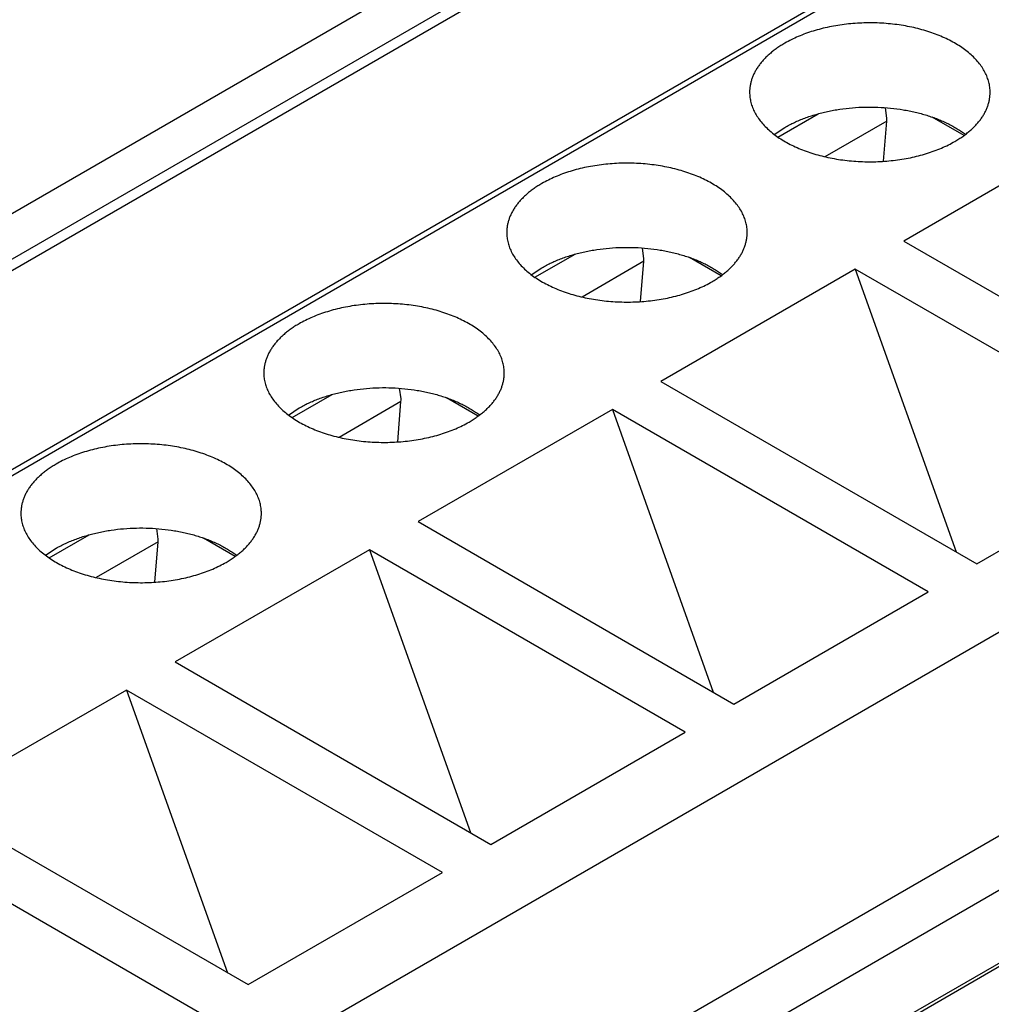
# Model space of a CAD drawing. Header units: inches. Extents: x 0 to 34, y 0 to 22.
# Tile 54 of 80: x 29.994 to 30.272, y 18.43 to 18.712. Entities that reach past the tile are written whole.
import ezdxf

# ---------------------------------------------------------------- set-up
doc = ezdxf.new("R2010")
doc.units = ezdxf.units.IN
doc.header["$LTSCALE"] = 1.87
doc.header["$MEASUREMENT"] = 0
doc.layers.get('0').update_dxf_attribs({"linetype": 'CONTINUOUS'})

msp = doc.modelspace()

# ---------------------------------------------------------------- linework, layer by layer
at = {"color": 7, "linetype": 'CONTINUOUS'}
for p, q in [((28.9874855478, 18.0763369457), (31.1101880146, 19.3019700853)), ((28.9958826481, 18.068085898), (31.1185949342, 19.2937133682)), ((31.1235164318, 19.2932257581), (29.0008041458, 18.067598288)), ((31.1774293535, 19.2673490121), (29.0547170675, 18.041721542)), ((31.1798901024, 19.2671052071), (29.0571778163, 18.041477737)), ((31.3601466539, 19.1630273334), (29.2374343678, 17.9373998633)), ((29.2521988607, 17.8877202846), (31.3749111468, 19.1133477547)), ((29.2592229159, 17.854263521), (31.3996128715, 19.090097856)), ((31.3559708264, 19.0866843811), (29.2403577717, 17.8651559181)), ((31.3740660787, 19.0762364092), (29.2584531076, 17.8547079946)), ((30.2424168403, 18.6833905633), (30.2420090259, 18.6864726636)), ((30.2111862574, 18.6780543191), (30.2226868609, 18.6846946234)), ((30.2423877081, 18.68263695), (30.2246759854, 18.6724104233)), ((30.2414735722, 18.6711001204), (30.2423877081, 18.68263695)), ((30.2645286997, 18.6784972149), (30.2554340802, 18.6837483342)), ((30.2101440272, 18.6788058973), (30.2131860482, 18.6808155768)), ((30.3029663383, 18.6804114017), (30.247288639, 18.648263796)), ((30.1728197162, 18.6432060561), (30.1724119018, 18.6462881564)), ((30.247288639, 18.648263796), (30.3377649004, 18.5960239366)), ((30.1415891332, 18.6378698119), (30.1530897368, 18.6445101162)), ((30.1949315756, 18.6383127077), (30.1858369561, 18.643563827)), ((30.140546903, 18.6386213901), (30.143588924, 18.6406310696)), ((30.172790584, 18.6424524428), (30.1550788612, 18.632225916)), ((30.171876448, 18.6309156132), (30.172790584, 18.6424524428)), ((30.2333692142, 18.6402268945), (30.1776915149, 18.6080792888)), ((30.3238454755, 18.5879870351), (30.2333692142, 18.6402268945)), ((30.2333692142, 18.6402268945), (30.2622915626, 18.5592322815)), ((30.103222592, 18.6030215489), (30.1028147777, 18.6061036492)), ((30.1776915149, 18.6080792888), (30.2681677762, 18.5558394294)), ((30.0719920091, 18.5976853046), (30.0834926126, 18.604325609)), ((30.1253344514, 18.5981282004), (30.116239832, 18.6033793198)), ((30.0709497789, 18.5984368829), (30.0739917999, 18.6004465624)), ((30.1031934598, 18.6022679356), (30.0854817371, 18.5920414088)), ((30.1022793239, 18.590731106), (30.1031934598, 18.6022679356)), ((30.16377209, 18.6000423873), (30.1080943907, 18.5678947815)), ((30.2542483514, 18.5478025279), (30.16377209, 18.6000423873)), ((30.16377209, 18.6000423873), (30.1926944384, 18.5190477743)), ((30.2681677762, 18.5558394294), (30.3238454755, 18.5879870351)), ((30.1080943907, 18.5678947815), (30.1985706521, 18.5156549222)), ((30.002394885, 18.5575007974), (30.0138954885, 18.5641411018)), ((30.0336254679, 18.5628370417), (30.0332176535, 18.565919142)), ((30.0335963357, 18.5620834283), (30.015884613, 18.5518569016)), ((30.0326821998, 18.5505465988), (30.0335963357, 18.5620834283)), ((30.0557373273, 18.5579436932), (30.0466427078, 18.5631948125)), ((30.0013526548, 18.5582523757), (30.0043946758, 18.5602620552)), ((30.0941749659, 18.5598578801), (30.0384972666, 18.5277102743)), ((30.1846512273, 18.5076180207), (30.0941749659, 18.5598578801)), ((30.0941749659, 18.5598578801), (30.1230973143, 18.4788632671)), ((30.1985706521, 18.5156549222), (30.2542483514, 18.5478025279)), ((30.0384972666, 18.5277102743), (30.128973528, 18.4754704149)), ((30.0245778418, 18.5196733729), (29.9689001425, 18.4875257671)), ((30.1150541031, 18.4674335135), (30.0245778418, 18.5196733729)), ((30.0245778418, 18.5196733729), (30.0535001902, 18.4386787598)), ((30.128973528, 18.4754704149), (30.1846512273, 18.5076180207)), ((29.9689001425, 18.4875257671), (30.0593764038, 18.4352859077)), ((30.045456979, 18.4272490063), (29.9549807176, 18.4794888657)), ((30.0593764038, 18.4352859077), (30.1150541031, 18.4674335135))]:
    msp.add_line(p, q, dxfattribs=at)
for centre, start, end in [((30.2329801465, 18.6833779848), 355.496103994, 0.0763714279), ((30.1633830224, 18.6431934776), 355.496103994, 0.0763714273), ((30.0937858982, 18.6030089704), 355.4961039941, 0.0763714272), ((30.0241887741, 18.5628244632), 355.4961039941, 0.0763714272)]:
    msp.add_arc(centre, 0.0094367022, start, end, dxfattribs=at)
for points, knots in [([(30.2719938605, 18.6908593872), (30.2719938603, 18.6911035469), (30.2719782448, 18.6915926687), (30.2719080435, 18.6923248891), (30.2717911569, 18.693055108), (30.271627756, 18.6937822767), (30.271418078, 18.6945054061), (30.2711624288, 18.6952234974), (30.2708611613, 18.6959355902), (30.2703951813, 18.6968840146), (30.2696966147, 18.6980512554), (30.2686919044, 18.6993988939), (30.2675189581, 18.7006992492), (30.2661843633, 18.7019454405), (30.2646953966, 18.7031310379), (30.2630601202, 18.704249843), (30.2612873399, 18.7052959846), (30.2593865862, 18.7062639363), (30.2573680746, 18.7071485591), (30.2552426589, 18.7079451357), (30.253021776, 18.7086494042), (30.250717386, 18.7092575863), (30.2483419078, 18.7097664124), (30.2459081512, 18.7101731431), (30.2434292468, 18.710475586), (30.2409185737, 18.7106721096), (30.2383896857, 18.7107616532), (30.235856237, 18.7107437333), (30.233331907, 18.7106184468), (30.2308303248, 18.7103864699), (30.2283649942, 18.7100490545), (30.2259492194, 18.7096080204), (30.2235960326, 18.7090657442), (30.2213181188, 18.7084251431), (30.2191277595, 18.7076896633), (30.217036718, 18.7068632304), (30.2150563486, 18.7059503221), (30.2137946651, 18.7052753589), (30.2131860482, 18.7049239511)], [0, 0, 0, 0, 0.01065309, 0.021334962, 0.032074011, 0.0428978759, 0.0538330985, 0.0649048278, 0.0761365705, 0.0875499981, 0.1109905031, 0.1353678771, 0.1607809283, 0.1872958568, 0.2149485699, 0.2437475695, 0.2736769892, 0.3046995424, 0.3367592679, 0.3697840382, 0.4036878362, 0.4383728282, 0.4737312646, 0.509647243, 0.5459983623, 0.582657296, 0.6194933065, 0.65637372, 0.69316538, 0.7297360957, 0.7659561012, 0.8016995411, 0.8368460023, 0.8712821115, 0.9049032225, 0.9376152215, 0.9693364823, 1, 1, 1, 1]), ([(30.2131860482, 18.7049239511), (30.2127924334, 18.7046966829), (30.2120244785, 18.7042315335), (30.2109193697, 18.7034927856), (30.2098782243, 18.7027235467), (30.2089035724, 18.7019256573), (30.2079977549, 18.7011010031), (30.2071629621, 18.7002515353), (30.2064012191, 18.6993792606), (30.2057143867, 18.6984862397), (30.2051041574, 18.697574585), (30.2045720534, 18.69664646), (30.2041194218, 18.6957040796), (30.203747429, 18.6947497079), (30.2034570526, 18.6937856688), (30.2032490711, 18.692814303), (30.2031240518, 18.6918381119), (30.2030962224, 18.6911849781), (30.2030962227, 18.6908593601)], [0, 0, 0, 0, 0.0752334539, 0.1485598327, 0.2199569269, 0.2894200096, 0.3569633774, 0.4226218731, 0.4864523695, 0.5485351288, 0.6089749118, 0.667901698, 0.7254708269, 0.7818623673, 0.8372795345, 0.8919460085, 0.9461021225, 1, 1, 1, 1]), ([(30.2030962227, 18.6908593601), (30.203096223, 18.6906152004), (30.2031118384, 18.6901260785), (30.2031820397, 18.6893938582), (30.2032989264, 18.6886636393), (30.2034623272, 18.6879364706), (30.2036720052, 18.6872133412), (30.2039276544, 18.6864952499), (30.204228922, 18.6857831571), (30.204694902, 18.6848347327), (30.2053934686, 18.6836674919), (30.2063981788, 18.6823198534), (30.2075711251, 18.6810194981), (30.20890572, 18.6797733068), (30.2103946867, 18.6785877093), (30.212029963, 18.6774689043), (30.2138027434, 18.6764227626), (30.2157034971, 18.6754548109), (30.2177220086, 18.6745701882), (30.2198474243, 18.6737736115), (30.2220683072, 18.673069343), (30.2243726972, 18.672461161), (30.2267481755, 18.6719523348), (30.229181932, 18.6715456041), (30.2316608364, 18.6712431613), (30.2341715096, 18.6710466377), (30.2367003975, 18.6709570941), (30.2392338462, 18.670975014), (30.2417581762, 18.6711003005), (30.2442597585, 18.6713322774), (30.2467250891, 18.6716696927), (30.2491408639, 18.6721107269), (30.2514940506, 18.672653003), (30.2537719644, 18.6732936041), (30.2559623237, 18.674029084), (30.2580533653, 18.6748555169), (30.2600337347, 18.6757684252), (30.2612954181, 18.6764433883), (30.2619040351, 18.6767947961)], [0, 0, 0, 0, 0.01065309, 0.021334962, 0.032074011, 0.0428978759, 0.0538330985, 0.0649048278, 0.0761365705, 0.0875499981, 0.1109905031, 0.1353678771, 0.1607809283, 0.1872958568, 0.2149485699, 0.2437475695, 0.2736769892, 0.3046995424, 0.3367592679, 0.3697840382, 0.4036878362, 0.4383728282, 0.4737312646, 0.509647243, 0.5459983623, 0.582657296, 0.6194933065, 0.65637372, 0.69316538, 0.7297360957, 0.7659561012, 0.8016995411, 0.8368460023, 0.8712821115, 0.9049032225, 0.9376152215, 0.9693364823, 1, 1, 1, 1]), ([(30.2619040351, 18.6767947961), (30.2622976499, 18.6770220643), (30.2630656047, 18.6774872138), (30.2641707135, 18.6782259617), (30.265211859, 18.6789952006), (30.2661865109, 18.67979309), (30.2670923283, 18.6806177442), (30.2679271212, 18.6814672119), (30.2686888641, 18.6823394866), (30.2693756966, 18.6832325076), (30.2699859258, 18.6841441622), (30.2705180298, 18.6850722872), (30.2709706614, 18.6860146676), (30.2713426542, 18.6869690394), (30.2716330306, 18.6879330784), (30.2718410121, 18.6889044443), (30.2719660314, 18.6898806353), (30.2719938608, 18.6905337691), (30.2719938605, 18.6908593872)], [0, 0, 0, 0, 0.0752334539, 0.1485598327, 0.2199569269, 0.2894200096, 0.3569633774, 0.4226218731, 0.4864523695, 0.5485351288, 0.6089749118, 0.667901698, 0.7254708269, 0.7818623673, 0.8372795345, 0.8919460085, 0.9461021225, 1, 1, 1, 1]), ([(30.2131860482, 18.6808155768), (30.2136243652, 18.6810686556), (30.2145242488, 18.6815605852), (30.215921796, 18.6822469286), (30.2173805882, 18.6828893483), (30.2188964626, 18.6834860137), (30.2204651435, 18.6840352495), (30.2220821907, 18.6845355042), (30.223743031, 18.6849853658), (30.2254429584, 18.6853835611), (30.227177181, 18.6857289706), (30.2295382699, 18.686119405), (30.2325430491, 18.6864684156), (30.2361898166, 18.6866634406), (30.2398519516, 18.6866342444), (30.2434880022, 18.6863811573), (30.246476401, 18.6859841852), (30.2488190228, 18.6855559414), (30.2505360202, 18.685182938), (30.2522162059, 18.6847577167), (30.2538548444, 18.6842814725), (30.2554472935, 18.6837555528), (30.2569890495, 18.6831814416), (30.2584757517, 18.6825607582), (30.2599031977, 18.68189525), (30.2612673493, 18.6811867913), (30.2625643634, 18.6804373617), (30.2637905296, 18.679649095), (30.2645697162, 18.6790910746), (30.2649459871, 18.6788059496)], [0, 0, 0, 0, 0.0279721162, 0.0566565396, 0.0860242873, 0.1160408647, 0.1466668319, 0.17785834, 0.2095676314, 0.241743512, 0.2743317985, 0.3072757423, 0.3739848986, 0.4413894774, 0.5089831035, 0.5762550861, 0.6427020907, 0.6754682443, 0.7078489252, 0.7397886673, 0.7712347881, 0.8021378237, 0.8324519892, 0.862135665, 0.8911519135, 0.9194690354, 0.9470611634, 0.9739089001, 1, 1, 1, 1]), ([(30.2023967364, 18.6506748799), (30.2023967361, 18.6509190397), (30.2023811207, 18.6514081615), (30.2023109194, 18.6521403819), (30.2021940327, 18.6528706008), (30.2020306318, 18.6535977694), (30.2018209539, 18.6543208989), (30.2015653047, 18.6550389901), (30.2012640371, 18.6557510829), (30.2007980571, 18.6566995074), (30.2000994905, 18.6578667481), (30.1990947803, 18.6592143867), (30.197921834, 18.6605147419), (30.1965872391, 18.6617609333), (30.1950982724, 18.6629465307), (30.1934629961, 18.6640653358), (30.1916902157, 18.6651114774), (30.189789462, 18.6660794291), (30.1877709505, 18.6669640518), (30.1856455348, 18.6677606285), (30.1834246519, 18.668464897), (30.1811202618, 18.6690730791), (30.1787447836, 18.6695819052), (30.1763110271, 18.6699886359), (30.1738321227, 18.6702910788), (30.1713214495, 18.6704876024), (30.1687925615, 18.6705771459), (30.1662591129, 18.6705592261), (30.1637347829, 18.6704339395), (30.1612332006, 18.6702019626), (30.15876787, 18.6698645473), (30.1563520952, 18.6694235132), (30.1539989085, 18.668881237), (30.1517209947, 18.6682406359), (30.1495306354, 18.6675051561), (30.1474395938, 18.6666787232), (30.1454592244, 18.6657658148), (30.144197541, 18.6650908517), (30.143588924, 18.6647394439)], [0, 0, 0, 0, 0.01065309, 0.021334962, 0.032074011, 0.0428978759, 0.0538330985, 0.0649048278, 0.0761365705, 0.0875499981, 0.1109905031, 0.1353678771, 0.1607809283, 0.1872958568, 0.2149485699, 0.2437475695, 0.2736769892, 0.3046995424, 0.3367592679, 0.3697840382, 0.4036878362, 0.4383728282, 0.4737312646, 0.509647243, 0.5459983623, 0.582657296, 0.6194933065, 0.65637372, 0.69316538, 0.7297360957, 0.7659561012, 0.8016995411, 0.8368460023, 0.8712821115, 0.9049032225, 0.9376152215, 0.9693364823, 1, 1, 1, 1]), ([(30.143588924, 18.6647394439), (30.1431953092, 18.6645121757), (30.1424273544, 18.6640470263), (30.1413222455, 18.6633082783), (30.1402811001, 18.6625390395), (30.1393064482, 18.66174115), (30.1384006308, 18.6609164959), (30.1375658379, 18.6600670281), (30.136804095, 18.6591947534), (30.1361172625, 18.6583017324), (30.1355070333, 18.6573900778), (30.1349749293, 18.6564619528), (30.1345222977, 18.6555195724), (30.1341503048, 18.6545652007), (30.1338599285, 18.6536011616), (30.1336519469, 18.6526297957), (30.1335269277, 18.6516536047), (30.1334990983, 18.6510004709), (30.1334990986, 18.6506748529)], [0, 0, 0, 0, 0.0752334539, 0.1485598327, 0.2199569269, 0.2894200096, 0.3569633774, 0.4226218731, 0.4864523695, 0.5485351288, 0.6089749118, 0.667901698, 0.7254708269, 0.7818623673, 0.8372795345, 0.8919460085, 0.9461021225, 1, 1, 1, 1]), ([(30.1334990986, 18.6506748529), (30.1334990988, 18.6504306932), (30.1335147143, 18.6499415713), (30.1335849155, 18.6492093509), (30.1337018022, 18.6484791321), (30.1338652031, 18.6477519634), (30.134074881, 18.6470288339), (30.1343305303, 18.6463107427), (30.1346317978, 18.6455986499), (30.1350977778, 18.6446502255), (30.1357963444, 18.6434829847), (30.1368010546, 18.6421353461), (30.1379740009, 18.6408349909), (30.1393085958, 18.6395887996), (30.1407975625, 18.6384032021), (30.1424328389, 18.637284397), (30.1442056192, 18.6362382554), (30.1461063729, 18.6352703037), (30.1481248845, 18.634385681), (30.1502503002, 18.6335891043), (30.1524711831, 18.6328848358), (30.1547755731, 18.6322766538), (30.1571510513, 18.6317678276), (30.1595848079, 18.6313610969), (30.1620637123, 18.631058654), (30.1645743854, 18.6308621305), (30.1671032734, 18.6307725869), (30.1696367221, 18.6307905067), (30.172161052, 18.6309157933), (30.1746626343, 18.6311477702), (30.1771279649, 18.6314851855), (30.1795437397, 18.6319262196), (30.1818969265, 18.6324684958), (30.1841748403, 18.6331090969), (30.1863651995, 18.6338445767), (30.1884562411, 18.6346710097), (30.1904366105, 18.635583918), (30.191698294, 18.6362588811), (30.1923069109, 18.6366102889)], [0, 0, 0, 0, 0.01065309, 0.021334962, 0.032074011, 0.0428978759, 0.0538330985, 0.0649048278, 0.0761365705, 0.0875499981, 0.1109905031, 0.1353678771, 0.1607809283, 0.1872958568, 0.2149485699, 0.2437475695, 0.2736769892, 0.3046995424, 0.3367592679, 0.3697840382, 0.4036878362, 0.4383728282, 0.4737312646, 0.509647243, 0.5459983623, 0.582657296, 0.6194933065, 0.65637372, 0.69316538, 0.7297360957, 0.7659561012, 0.8016995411, 0.8368460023, 0.8712821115, 0.9049032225, 0.9376152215, 0.9693364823, 1, 1, 1, 1]), ([(30.1923069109, 18.6366102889), (30.1927005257, 18.6368375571), (30.1934684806, 18.6373027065), (30.1945735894, 18.6380414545), (30.1956147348, 18.6388106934), (30.1965893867, 18.6396085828), (30.1974952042, 18.6404332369), (30.198329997, 18.6412827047), (30.19909174, 18.6421549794), (30.1997785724, 18.6430480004), (30.2003888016, 18.643959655), (30.2009209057, 18.64488778), (30.2013735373, 18.6458301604), (30.2017455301, 18.6467845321), (30.2020359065, 18.6477485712), (30.202243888, 18.6487199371), (30.2023689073, 18.6496961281), (30.2023967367, 18.6503492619), (30.2023967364, 18.6506748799)], [0, 0, 0, 0, 0.0752334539, 0.1485598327, 0.2199569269, 0.2894200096, 0.3569633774, 0.4226218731, 0.4864523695, 0.5485351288, 0.6089749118, 0.667901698, 0.7254708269, 0.7818623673, 0.8372795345, 0.8919460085, 0.9461021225, 1, 1, 1, 1]), ([(30.143588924, 18.6406310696), (30.1440272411, 18.6408841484), (30.1449271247, 18.6413760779), (30.1463246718, 18.6420624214), (30.1477834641, 18.6427048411), (30.1492993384, 18.6433015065), (30.1508680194, 18.6438507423), (30.1524850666, 18.644350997), (30.1541459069, 18.6448008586), (30.1558458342, 18.6451990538), (30.1575800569, 18.6455444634), (30.1599411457, 18.6459348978), (30.1629459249, 18.6462839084), (30.1665926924, 18.6464789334), (30.1702548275, 18.6464497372), (30.1738908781, 18.6461966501), (30.1768792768, 18.6457996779), (30.1792218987, 18.6453714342), (30.180938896, 18.6449984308), (30.1826190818, 18.6445732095), (30.1842577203, 18.6440969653), (30.1858501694, 18.6435710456), (30.1873919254, 18.6429969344), (30.1888786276, 18.642376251), (30.1903060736, 18.6417107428), (30.1916702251, 18.6410022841), (30.1929672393, 18.6402528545), (30.1941934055, 18.6394645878), (30.1949725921, 18.6389065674), (30.195348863, 18.6386214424)], [0, 0, 0, 0, 0.0279721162, 0.0566565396, 0.0860242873, 0.1160408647, 0.1466668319, 0.17785834, 0.2095676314, 0.241743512, 0.2743317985, 0.3072757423, 0.3739848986, 0.4413894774, 0.5089831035, 0.5762550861, 0.6427020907, 0.6754682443, 0.7078489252, 0.7397886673, 0.7712347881, 0.8021378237, 0.8324519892, 0.862135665, 0.8911519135, 0.9194690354, 0.9470611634, 0.9739089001, 1, 1, 1, 1]), ([(30.1327996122, 18.6104903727), (30.132799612, 18.6107345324), (30.1327839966, 18.6112236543), (30.1327137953, 18.6119558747), (30.1325969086, 18.6126860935), (30.1324335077, 18.6134132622), (30.1322238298, 18.6141363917), (30.1319681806, 18.6148544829), (30.131666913, 18.6155665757), (30.131200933, 18.6165150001), (30.1305023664, 18.6176822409), (30.1294976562, 18.6190298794), (30.1283247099, 18.6203302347), (30.126990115, 18.621576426), (30.1255011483, 18.6227620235), (30.123865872, 18.6238808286), (30.1220930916, 18.6249269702), (30.1201923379, 18.6258949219), (30.1181738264, 18.6267795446), (30.1160484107, 18.6275761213), (30.1138275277, 18.6282803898), (30.1115231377, 18.6288885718), (30.1091476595, 18.629397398), (30.1067139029, 18.6298041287), (30.1042349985, 18.6301065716), (30.1017243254, 18.6303030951), (30.0991954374, 18.6303926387), (30.0966619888, 18.6303747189), (30.0941376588, 18.6302494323), (30.0916360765, 18.6300174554), (30.0891707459, 18.6296800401), (30.0867549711, 18.6292390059), (30.0844017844, 18.6286967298), (30.0821238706, 18.6280561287), (30.0799335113, 18.6273206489), (30.0778424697, 18.6264942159), (30.0758621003, 18.6255813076), (30.0746004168, 18.6249063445), (30.0739917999, 18.6245549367)], [0, 0, 0, 0, 0.01065309, 0.021334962, 0.032074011, 0.0428978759, 0.0538330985, 0.0649048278, 0.0761365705, 0.0875499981, 0.1109905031, 0.1353678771, 0.1607809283, 0.1872958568, 0.2149485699, 0.2437475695, 0.2736769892, 0.3046995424, 0.3367592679, 0.3697840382, 0.4036878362, 0.4383728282, 0.4737312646, 0.509647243, 0.5459983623, 0.582657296, 0.6194933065, 0.65637372, 0.69316538, 0.7297360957, 0.7659561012, 0.8016995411, 0.8368460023, 0.8712821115, 0.9049032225, 0.9376152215, 0.9693364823, 1, 1, 1, 1]), ([(30.0739917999, 18.6245549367), (30.0735981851, 18.6243276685), (30.0728302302, 18.6238625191), (30.0717251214, 18.6231237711), (30.070683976, 18.6223545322), (30.0697093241, 18.6215566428), (30.0688035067, 18.6207319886), (30.0679687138, 18.6198825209), (30.0672069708, 18.6190102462), (30.0665201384, 18.6181172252), (30.0659099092, 18.6172055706), (30.0653778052, 18.6162774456), (30.0649251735, 18.6153350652), (30.0645531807, 18.6143806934), (30.0642628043, 18.6134166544), (30.0640548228, 18.6124452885), (30.0639298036, 18.6114690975), (30.0639019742, 18.6108159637), (30.0639019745, 18.6104903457)], [0, 0, 0, 0, 0.0752334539, 0.1485598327, 0.2199569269, 0.2894200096, 0.3569633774, 0.4226218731, 0.4864523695, 0.5485351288, 0.6089749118, 0.667901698, 0.7254708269, 0.7818623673, 0.8372795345, 0.8919460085, 0.9461021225, 1, 1, 1, 1]), ([(30.0639019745, 18.6104903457), (30.0639019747, 18.6102461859), (30.0639175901, 18.6097570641), (30.0639877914, 18.6090248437), (30.0641046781, 18.6082946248), (30.064268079, 18.6075674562), (30.0644777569, 18.6068443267), (30.0647334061, 18.6061262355), (30.0650346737, 18.6054141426), (30.0655006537, 18.6044657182), (30.0661992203, 18.6032984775), (30.0672039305, 18.6019508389), (30.0683768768, 18.6006504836), (30.0697114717, 18.5994042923), (30.0712004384, 18.5982186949), (30.0728357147, 18.5970998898), (30.0746084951, 18.5960537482), (30.0765092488, 18.5950857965), (30.0785277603, 18.5942011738), (30.080653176, 18.5934045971), (30.082874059, 18.5927003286), (30.085178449, 18.5920921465), (30.0875539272, 18.5915833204), (30.0899876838, 18.5911765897), (30.0924665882, 18.5908741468), (30.0949772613, 18.5906776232), (30.0975061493, 18.5905880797), (30.1000395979, 18.5906059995), (30.1025639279, 18.5907312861), (30.1050655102, 18.5909632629), (30.1075308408, 18.5913006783), (30.1099466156, 18.5917417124), (30.1122998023, 18.5922839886), (30.1145777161, 18.5929245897), (30.1167680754, 18.5936600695), (30.118859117, 18.5944865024), (30.1208394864, 18.5953994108), (30.1221011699, 18.5960743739), (30.1227097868, 18.5964257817)], [0, 0, 0, 0, 0.01065309, 0.021334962, 0.032074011, 0.0428978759, 0.0538330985, 0.0649048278, 0.0761365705, 0.0875499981, 0.1109905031, 0.1353678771, 0.1607809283, 0.1872958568, 0.2149485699, 0.2437475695, 0.2736769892, 0.3046995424, 0.3367592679, 0.3697840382, 0.4036878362, 0.4383728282, 0.4737312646, 0.509647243, 0.5459983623, 0.582657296, 0.6194933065, 0.65637372, 0.69316538, 0.7297360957, 0.7659561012, 0.8016995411, 0.8368460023, 0.8712821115, 0.9049032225, 0.9376152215, 0.9693364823, 1, 1, 1, 1]), ([(30.1227097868, 18.5964257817), (30.1231034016, 18.5966530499), (30.1238713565, 18.5971181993), (30.1249764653, 18.5978569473), (30.1260176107, 18.5986261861), (30.1269922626, 18.5994240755), (30.12789808, 18.6002487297), (30.1287328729, 18.6010981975), (30.1294946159, 18.6019704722), (30.1301814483, 18.6028634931), (30.1307916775, 18.6037751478), (30.1313237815, 18.6047032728), (30.1317764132, 18.6056456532), (30.132148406, 18.6066000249), (30.1324387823, 18.607564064), (30.1326467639, 18.6085354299), (30.1327717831, 18.6095116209), (30.1327996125, 18.6101647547), (30.1327996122, 18.6104903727)], [0, 0, 0, 0, 0.0752334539, 0.1485598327, 0.2199569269, 0.2894200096, 0.3569633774, 0.4226218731, 0.4864523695, 0.5485351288, 0.6089749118, 0.667901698, 0.7254708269, 0.7818623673, 0.8372795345, 0.8919460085, 0.9461021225, 1, 1, 1, 1]), ([(30.0739917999, 18.6004465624), (30.074430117, 18.6006996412), (30.0753300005, 18.6011915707), (30.0767275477, 18.6018779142), (30.0781863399, 18.6025203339), (30.0797022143, 18.6031169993), (30.0812708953, 18.6036662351), (30.0828879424, 18.6041664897), (30.0845487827, 18.6046163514), (30.0862487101, 18.6050145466), (30.0879829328, 18.6053599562), (30.0903440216, 18.6057503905), (30.0933488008, 18.6060994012), (30.0969955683, 18.6062944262), (30.1006577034, 18.6062652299), (30.1042937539, 18.6060121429), (30.1072821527, 18.6056151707), (30.1096247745, 18.605186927), (30.1113417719, 18.6048139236), (30.1130219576, 18.6043887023), (30.1146605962, 18.6039124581), (30.1162530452, 18.6033865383), (30.1177948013, 18.6028124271), (30.1192815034, 18.6021917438), (30.1207089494, 18.6015262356), (30.122073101, 18.6008177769), (30.1233701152, 18.6000683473), (30.1245962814, 18.5992800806), (30.1253754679, 18.5987220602), (30.1257517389, 18.5984369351)], [0, 0, 0, 0, 0.0279721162, 0.0566565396, 0.0860242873, 0.1160408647, 0.1466668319, 0.17785834, 0.2095676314, 0.241743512, 0.2743317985, 0.3072757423, 0.3739848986, 0.4413894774, 0.5089831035, 0.5762550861, 0.6427020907, 0.6754682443, 0.7078489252, 0.7397886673, 0.7712347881, 0.8021378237, 0.8324519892, 0.862135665, 0.8911519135, 0.9194690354, 0.9470611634, 0.9739089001, 1, 1, 1, 1]), ([(30.0632024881, 18.5703058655), (30.0632024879, 18.5705500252), (30.0631868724, 18.5710391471), (30.0631166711, 18.5717713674), (30.0629997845, 18.5725015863), (30.0628363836, 18.573228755), (30.0626267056, 18.5739518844), (30.0623710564, 18.5746699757), (30.0620697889, 18.5753820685), (30.0616038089, 18.5763304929), (30.0609052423, 18.5774977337), (30.0599005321, 18.5788453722), (30.0587275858, 18.5801457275), (30.0573929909, 18.5813919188), (30.0559040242, 18.5825775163), (30.0542687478, 18.5836963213), (30.0524959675, 18.584742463), (30.0505952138, 18.5857104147), (30.0485767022, 18.5865950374), (30.0464512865, 18.5873916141), (30.0442304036, 18.5880958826), (30.0419260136, 18.5887040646), (30.0395505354, 18.5892128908), (30.0371167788, 18.5896196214), (30.0346378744, 18.5899220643), (30.0321272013, 18.5901185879), (30.0295983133, 18.5902081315), (30.0270648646, 18.5901902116), (30.0245405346, 18.5900649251), (30.0220389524, 18.5898329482), (30.0195736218, 18.5894955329), (30.017157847, 18.5890544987), (30.0148046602, 18.5885122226), (30.0125267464, 18.5878716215), (30.0103363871, 18.5871361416), (30.0082453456, 18.5863097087), (30.0062649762, 18.5853968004), (30.0050032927, 18.5847218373), (30.0043946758, 18.5843704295)], [0, 0, 0, 0, 0.01065309, 0.021334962, 0.032074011, 0.0428978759, 0.0538330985, 0.0649048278, 0.0761365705, 0.0875499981, 0.1109905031, 0.1353678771, 0.1607809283, 0.1872958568, 0.2149485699, 0.2437475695, 0.2736769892, 0.3046995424, 0.3367592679, 0.3697840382, 0.4036878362, 0.4383728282, 0.4737312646, 0.509647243, 0.5459983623, 0.582657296, 0.6194933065, 0.65637372, 0.69316538, 0.7297360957, 0.7659561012, 0.8016995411, 0.8368460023, 0.8712821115, 0.9049032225, 0.9376152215, 0.9693364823, 1, 1, 1, 1]), ([(30.0043946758, 18.5843704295), (30.004001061, 18.5841431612), (30.0032331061, 18.5836780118), (30.0021279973, 18.5829392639), (30.0010868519, 18.582170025), (30.0001122, 18.5813721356), (29.9992063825, 18.5805474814), (29.9983715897, 18.5796980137), (29.9976098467, 18.5788257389), (29.9969230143, 18.577932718), (29.996312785, 18.5770210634), (29.995780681, 18.5760929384), (29.9953280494, 18.575150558), (29.9949560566, 18.5741961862), (29.9946656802, 18.5732321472), (29.9944576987, 18.5722607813), (29.9943326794, 18.5712845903), (29.99430485, 18.5706314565), (29.9943048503, 18.5703058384)], [0, 0, 0, 0, 0.0752334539, 0.1485598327, 0.2199569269, 0.2894200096, 0.3569633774, 0.4226218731, 0.4864523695, 0.5485351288, 0.6089749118, 0.667901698, 0.7254708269, 0.7818623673, 0.8372795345, 0.8919460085, 0.9461021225, 1, 1, 1, 1]), ([(29.9943048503, 18.5703058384), (29.9943048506, 18.5700616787), (29.994320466, 18.5695725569), (29.9943906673, 18.5688403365), (29.994507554, 18.5681101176), (29.9946709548, 18.5673829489), (29.9948806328, 18.5666598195), (29.995136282, 18.5659417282), (29.9954375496, 18.5652296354), (29.9959035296, 18.564281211), (29.9966020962, 18.5631139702), (29.9976068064, 18.5617663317), (29.9987797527, 18.5604659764), (30.0001143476, 18.5592197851), (30.0016033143, 18.5580341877), (30.0032385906, 18.5569153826), (30.005011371, 18.555869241), (30.0069121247, 18.5549012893), (30.0089306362, 18.5540166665), (30.0110560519, 18.5532200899), (30.0132769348, 18.5525158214), (30.0155813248, 18.5519076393), (30.0179568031, 18.5513988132), (30.0203905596, 18.5509920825), (30.022869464, 18.5506896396), (30.0253801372, 18.550493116), (30.0279090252, 18.5504035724), (30.0304424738, 18.5504214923), (30.0329668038, 18.5505467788), (30.0354683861, 18.5507787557), (30.0379337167, 18.5511161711), (30.0403494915, 18.5515572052), (30.0427026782, 18.5520994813), (30.044980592, 18.5527400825), (30.0471709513, 18.5534755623), (30.0492619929, 18.5543019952), (30.0512423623, 18.5552149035), (30.0525040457, 18.5558898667), (30.0531126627, 18.5562412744)], [0, 0, 0, 0, 0.01065309, 0.021334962, 0.032074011, 0.0428978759, 0.0538330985, 0.0649048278, 0.0761365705, 0.0875499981, 0.1109905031, 0.1353678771, 0.1607809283, 0.1872958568, 0.2149485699, 0.2437475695, 0.2736769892, 0.3046995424, 0.3367592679, 0.3697840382, 0.4036878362, 0.4383728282, 0.4737312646, 0.509647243, 0.5459983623, 0.582657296, 0.6194933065, 0.65637372, 0.69316538, 0.7297360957, 0.7659561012, 0.8016995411, 0.8368460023, 0.8712821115, 0.9049032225, 0.9376152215, 0.9693364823, 1, 1, 1, 1]), ([(30.0531126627, 18.5562412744), (30.0535062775, 18.5564685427), (30.0542742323, 18.5569336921), (30.0553793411, 18.55767244), (30.0564204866, 18.5584416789), (30.0573951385, 18.5592395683), (30.0583009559, 18.5600642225), (30.0591357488, 18.5609136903), (30.0598974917, 18.561785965), (30.0605843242, 18.5626789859), (30.0611945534, 18.5635906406), (30.0617266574, 18.5645187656), (30.062179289, 18.565461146), (30.0625512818, 18.5664155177), (30.0628416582, 18.5673795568), (30.0630496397, 18.5683509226), (30.063174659, 18.5693271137), (30.0632024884, 18.5699802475), (30.0632024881, 18.5703058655)], [0, 0, 0, 0, 0.0752334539, 0.1485598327, 0.2199569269, 0.2894200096, 0.3569633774, 0.4226218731, 0.4864523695, 0.5485351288, 0.6089749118, 0.667901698, 0.7254708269, 0.7818623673, 0.8372795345, 0.8919460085, 0.9461021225, 1, 1, 1, 1]), ([(30.0043946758, 18.5602620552), (30.0048329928, 18.560515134), (30.0057328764, 18.5610070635), (30.0071304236, 18.561693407), (30.0085892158, 18.5623358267), (30.0101050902, 18.5629324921), (30.0116737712, 18.5634817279), (30.0132908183, 18.5639819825), (30.0149516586, 18.5644318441), (30.016651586, 18.5648300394), (30.0183858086, 18.565175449), (30.0207468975, 18.5655658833), (30.0237516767, 18.565914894), (30.0273984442, 18.566109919), (30.0310605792, 18.5660807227), (30.0346966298, 18.5658276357), (30.0376850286, 18.5654306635), (30.0400276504, 18.5650024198), (30.0417446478, 18.5646294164), (30.0434248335, 18.5642041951), (30.045063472, 18.5637279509), (30.0466559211, 18.5632020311), (30.0481976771, 18.5626279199), (30.0496843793, 18.5620072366), (30.0511118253, 18.5613417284), (30.0524759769, 18.5606332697), (30.053772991, 18.55988384), (30.0549991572, 18.5590955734), (30.0557783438, 18.558537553), (30.0561546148, 18.5582524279)], [0, 0, 0, 0, 0.0279721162, 0.0566565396, 0.0860242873, 0.1160408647, 0.1466668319, 0.17785834, 0.2095676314, 0.241743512, 0.2743317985, 0.3072757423, 0.3739848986, 0.4413894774, 0.5089831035, 0.5762550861, 0.6427020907, 0.6754682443, 0.7078489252, 0.7397886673, 0.7712347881, 0.8021378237, 0.8324519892, 0.862135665, 0.8911519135, 0.9194690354, 0.9470611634, 0.9739089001, 1, 1, 1, 1])]:
    msp.add_open_spline(points, degree=3, knots=knots, dxfattribs=at)

doc.saveas('drawing.dxf')
